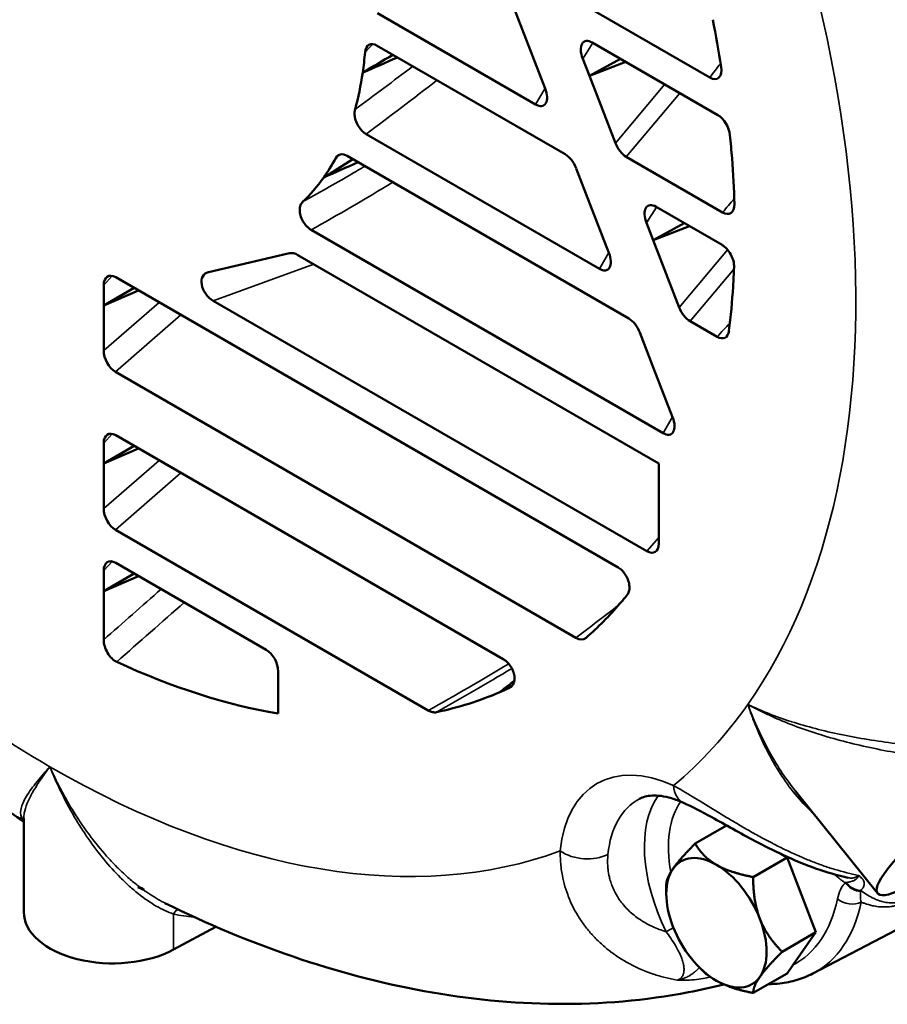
# Model space of a CAD drawing. Header units: inches. Extents: x 1 to 237, y 4 to 150.
# Tile 147 of 237: x 178.31 to 181.34, y 75.95 to 79.38. Entities that reach past the tile are written whole.
import ezdxf

# ---------------------------------------------------------------- set-up
doc = ezdxf.new("R2010")
doc.units = ezdxf.units.IN
doc.header["$LTSCALE"] = 7
doc.header["$MEASUREMENT"] = 0
doc.layers.add('Visible (ANSI)', color=7, linetype='Continuous', lineweight=50)
doc.layers.add('Visible Narrow (ANSI)', color=7, linetype='Continuous', lineweight=35)

msp = doc.modelspace()

# ---------------------------------------------------------------- linework, layer by layer
at = {"layer": 'Visible (ANSI)'}
for p, q in [((180.2048, 79.4787), (180.718, 79.1824)), ((180.078, 79.3151), (180.0301, 79.4385)), ((179.5604, 79.4066), (180.111, 79.0887)), ((180.1442, 79.1445), (180.078, 79.3151)), ((180.7462, 79.0518), (180.3084, 79.3045)), ((180.2137, 78.915), (179.5587, 79.2932)), ((180.2751, 79.2481), (180.2985, 79.1878)), ((180.407, 79.2476), (180.2985, 79.1878)), ((180.4251, 79.2372), (180.2985, 79.1878)), ((180.2985, 79.1878), (180.3891, 78.9543)), ((179.5205, 78.9854), (180.3331, 78.5163)), ((180.4358, 78.3427), (179.4543, 78.9093)), ((180.4268, 78.9063), (180.7624, 78.7126)), ((180.3001, 78.7427), (180.2522, 78.8661)), ((180.3663, 78.5721), (180.3001, 78.7427)), ((180.761, 78.5991), (180.5305, 78.7321)), ((179.3289, 78.6519), (180.5551, 77.9439)), ((180.4971, 78.6757), (180.5205, 78.6154)), ((180.6291, 78.6752), (180.5205, 78.6154)), ((180.6472, 78.6648), (180.5205, 78.6154)), ((180.5205, 78.6154), (180.6112, 78.3819)), ((179.2532, 78.5701), (179.1155, 78.5383)), ((180.5398, 77.8384), (179.2828, 78.5641)), ((179.1155, 78.5383), (178.971, 78.5048)), ((180.398, 77.4761), (178.6479, 78.4865)), ((178.6062, 78.4594), (178.6062, 78.3881)), ((178.7123, 78.4494), (178.6062, 78.3881)), ((178.7279, 78.4403), (178.6062, 78.3881)), ((178.988, 78.4045), (180.4985, 77.5324)), ((178.6062, 78.3881), (178.6062, 78.2313)), ((180.6489, 78.3339), (180.7432, 78.2795)), ((180.5222, 78.1703), (180.4743, 78.2937)), ((180.5884, 77.9997), (180.5222, 78.1703)), ((178.6475, 78.1569), (180.2516, 77.2308)), ((179.9975, 77.157), (178.6479, 77.9362)), ((178.6062, 77.9091), (178.6062, 77.8378)), ((178.7123, 77.8991), (178.6062, 77.8378)), ((178.7279, 77.89), (178.6062, 77.8378)), ((178.6062, 77.8378), (178.6062, 77.681)), ((180.5398, 77.5591), (180.5398, 77.8384)), ((178.6475, 77.6066), (179.7371, 76.9775)), ((179.1722, 77.1893), (178.6479, 77.492)), ((178.6062, 77.4649), (178.6062, 77.3936)), ((178.7123, 77.4549), (178.6062, 77.3936)), ((178.7279, 77.4458), (178.6062, 77.3936)), ((178.6062, 77.3936), (178.6062, 77.2238)), ((179.214, 77.0427), (179.214, 77.114)), ((179.214, 76.9668), (179.214, 77.0427)), ((181.0046, 76.9275), (181.0046, 76.9275)), ((181.015, 76.9347), (181.015, 76.9347)), ((181.0025, 76.7146), (181.0025, 76.7146)), ((181.0167, 76.6964), (181.3024, 76.341)), ((178.3277, 76.6025), (178.3277, 76.6025)), ((178.3277, 76.6025), (178.3277, 76.2757)), ((180.6671, 76.514), (180.7764, 76.5771)), ((178.586, 76.5061), (178.586, 76.5061)), ((181.0772, 76.0618), (181.9259, 76.5046)), ((180.869, 76.3974), (180.9869, 76.4655)), ((180.9653, 76.478), (180.9869, 76.4655)), ((180.9869, 76.4655), (181.0878, 76.2054)), ((178.7445, 76.3524), (178.7445, 76.3557)), ((178.7468, 76.3536), (178.7445, 76.3524)), ((180.5662, 76.3392), (180.5662, 76.3704)), ((178.8491, 76.1448), (178.9973, 76.2245)), ((180.9699, 76.1373), (181.0878, 76.2054)), ((181.0878, 76.2054), (181.0072, 76.0907)), ((181.0072, 76.0907), (180.9869, 76.0618)), ((180.869, 75.9937), (180.9869, 76.0618))]:
    msp.add_line(p, q, dxfattribs=at)
for centre, major_axis, ratio, start_param, end_param in [((178.4185, 80.0242), (-1.6875, 2.9228), 0.57735, 4.126472, 4.181278), ((179.559, 79.2409), (0.0282, -0.0555), 0.571232, 2.420837, 3.885073), ((180.3123, 79.2501), (-0.0318, 0.0576), 0.52755, 5.565202, 7.604223), ((178.4185, 80.0242), (0.78, -1.351), 0.57735, 0.631587, 0.691609), ((178.4185, 80.0242), (0.78, -1.351), 0.57735, 0.516033, 0.631587), ((180.7156, 79.2359), (-0.0299, 0.0566), 0.545471, 2.427598, 4.155132), ((180.1065, 79.1434), (-0.0326, 0.058), 0.521269, 2.420312, 4.444759), ((180.7461, 78.9997), (0.028, -0.0552), 0.576831, 0.975026, 2.416802), ((180.4253, 78.9593), (0.0291, -0.0562), 0.55468, 4.518875, 5.568533), ((178.4185, 80.0242), (-1.6875, 2.9228), 0.57735, 4.017485, 4.045604), ((179.4527, 78.8581), (0.0277, -0.0544), 0.598084, 2.397597, 3.533311), ((178.4185, 80.0242), (0.78, -1.351), 0.57735, 0.259577, 0.341491), ((180.2159, 78.8617), (-0.0297, 0.0565), 0.547535, 4.507331, 5.569358), ((178.4185, 80.0242), (-1.6875, 2.9228), 0.57735, 3.961067, 4.017485), ((178.4185, 80.0242), (0.78, -1.351), 0.57735, 0.139433, 0.259577), ((180.5344, 78.6777), (-0.0318, 0.0576), 0.52755, 5.565202, 7.604223), ((180.761, 78.7655), (0.029, -0.0561), 0.556509, 5.567975, 7.14118), ((180.76, 78.5475), (0.0278, -0.0547), 0.588756, 0.81073, 2.406885), ((179.2766, 78.5156), (0.0314, -0.0512), 0.660699, 2.258757, 2.924276), ((180.3285, 78.571), (-0.0326, 0.058), 0.521269, 2.420312, 4.444759), ((178.9978, 78.451), (0.0394, -0.0477), 0.683682, 2.813168, 5.212604), ((178.4185, 80.0242), (-1.6875, 2.9228), 0.57735, 3.856117, 3.881212), ((178.6487, 78.4339), (0.0285, -0.0557), 0.565091, 2.423628, 3.976524), ((178.4185, 80.0242), (-1.6875, 2.9228), 0.57735, 3.7966, 3.856117), ((180.6474, 78.3869), (0.0291, -0.0562), 0.55468, 4.518875, 5.568533), ((180.438, 78.2893), (-0.0297, 0.0565), 0.547535, 4.507331, 5.569358), ((180.7427, 78.3319), (0.0284, -0.0556), 0.567495, 5.563952, 6.982926), ((178.6488, 78.2083), (0.0277, -0.0546), 0.59268, 4.003687, 5.54467), ((180.5506, 77.9986), (-0.0326, 0.058), 0.521269, 2.420312, 4.444759), ((178.6487, 77.8836), (0.0285, -0.0557), 0.565091, 2.423628, 3.976524), ((178.6488, 77.658), (0.0277, -0.0546), 0.59268, 4.003687, 5.54467), ((180.4972, 77.5853), (0.0289, -0.056), 0.558594, 5.567579, 7.108561), ((178.6487, 77.4395), (0.0285, -0.0557), 0.565091, 2.423628, 3.976524), ((178.4185, 80.0242), (1.6875, -2.9228), 0.57735, 0.197792, 0.217266), ((178.4185, 80.0242), (1.6875, -2.9228), 0.57735, 0.113726, 0.197792), ((178.6488, 77.2008), (0.0276, -0.0547), 0.592874, 4.00769, 5.640075), ((180.2541, 77.2814), (0.0279, -0.0537), 0.611581, 5.519972, 6.432101), ((179.1715, 77.1376), (0.0278, -0.0549), 0.585536, 0.857139, 2.410035), ((178.4185, 80.0242), (1.6875, -2.9228), 0.57735, 5.595554, 5.837624), ((178.4185, 80.0242), (1.6875, -2.9228), 0.57735, 6.097319, 6.21434), ((178.4185, 80.0242), (1.6875, -2.9228), 0.57735, 6.21434, 6.233472), ((183.2354, 82.1686), (6.2867, 5.5145), 0.285437, 3.947919, 3.948051), ((181.544, 76.5352), (-0.2416, -0.1942), 0.211325, 4.115381, 7.187161), ((178.529, 80.088), (2.2146, -3.8358), 0.57735, 5.428912, 5.432538), ((178.529, 80.088), (-2.2166, 3.8392), 0.57735, 2.287381, 2.29194), ((178.3124, 76.5621), (0.0041, 0.038), 0.679731, 5.818384, 5.950172), ((180.741, 76.2382), (-0.1236, 0.2141), 0.57735, 5.497787, 6.544985), ((180.741, 76.2382), (-0.1236, 0.2141), 0.57735, 0.261799, 1.308997), ((180.741, 76.2382), (0.1236, -0.2141), 0.57735, 1.308997, 2.356194), ((178.7456, 76.3118), (-0.0198, 0.0504), 0.341272, 5.91966, 6.307382), ((178.529, 80.088), (-2.2166, 3.8392), 0.57735, 2.41888, 2.425008), ((178.529, 80.088), (2.2146, -3.8358), 0.57735, 5.563035, 5.566662), ((179.1775, 76.9635), (0.3932, 0.6378), 0.596786, 3.030449, 3.037411), ((178.6377, 76.2757), (-0.31, 0), 0.57735, 0, 2.321288), ((180.741, 76.2382), (0.1236, -0.2141), 0.57735, 0.261799, 1.308997), ((180.741, 76.2382), (0.1236, -0.2141), 0.57735, 4.45059, 5.497787), ((180.741, 76.2382), (0.1236, -0.2141), 0.57735, 5.497787, 6.544985)]:
    msp.add_ellipse(centre, major_axis=major_axis, ratio=ratio, start_param=start_param, end_param=end_param, dxfattribs=at)
for points in [[(179.6136, 79.2615), (179.5786, 79.2409), (179.5436, 79.2203), (179.5085, 79.1997)], [(179.6295, 79.2524), (179.5892, 79.2348), (179.5489, 79.2172), (179.5085, 79.1997)], [(179.4742, 78.8978), (179.4404, 78.8765), (179.4065, 78.8553), (179.3726, 78.834)], [(179.4924, 78.8873), (179.4525, 78.8696), (179.4125, 78.8518), (179.3726, 78.834)], [(180.0278, 77.062), (180.0138, 77.0551), (179.9999, 77.0482), (179.9859, 77.0413)], [(181.0164, 76.6968), (181.0165, 76.6966), (181.0166, 76.6965), (181.0167, 76.6964)], [(181.0164, 76.6968), (181.0172, 76.6958), (181.018, 76.6948), (181.0188, 76.6938)], [(181.1525, 76.4243), (181.1525, 76.4243), (181.1525, 76.4243), (181.1525, 76.4243)]]:
    msp.add_open_spline(points, degree=3, dxfattribs=at)
for points, knots in [([(179.5205, 78.9854), (179.5168, 78.9875), (179.5132, 78.9901), (179.506, 78.9966), (179.5024, 79.0005), (179.4947, 79.0107), (179.4909, 79.0171), (179.4848, 79.0306), (179.4826, 79.0376), (179.4803, 79.0495), (179.4799, 79.0545), (179.4802, 79.0636), (179.4808, 79.0676), (179.4818, 79.0713)], [-0.2815366, -0.2815366, -0.2815366, -0.2815366, -0.2425343, -0.2425343, -0.2002584, -0.2002584, -0.1435514, -0.1435514, -0.0858472, -0.0858472, -0.041324, -0.041324, 0, 0, 0, 0]), ([(179.3289, 78.6519), (179.326, 78.6535), (179.3231, 78.6555), (179.3172, 78.6603), (179.3142, 78.6632), (179.307, 78.6711), (179.3031, 78.6765), (179.2964, 78.6885), (179.2936, 78.695), (179.2899, 78.7081), (179.289, 78.7145), (179.289, 78.7268), (179.29, 78.7326), (179.2937, 78.7421), (179.2962, 78.7459), (179.2993, 78.7489)], [-0.3419416, -0.3419416, -0.3419416, -0.3419416, -0.3104906, -0.3104906, -0.2766137, -0.2766137, -0.2254351, -0.2254351, -0.1709708, -0.1709708, -0.1155747, -0.1155747, -0.0553816, -0.0553816, 0, 0, 0, 0]), ([(178.3277, 76.5911), (178.2052, 76.6723), (178.0847, 76.76), (177.8441, 76.9509), (177.7242, 77.0544), (177.4901, 77.2732), (177.3759, 77.3884), (177.1542, 77.6292), (177.0467, 77.7548), (176.8392, 78.0148), (176.7393, 78.1494), (176.6437, 78.2876)], [3.2153243, 3.2153243, 3.2153243, 3.2153243, 3.3264997, 3.3264997, 3.4415301, 3.4415301, 3.5565606, 3.5565606, 3.671591, 3.671591, 3.7866214, 3.7866214, 3.7866214, 3.7866214]), ([(180.398, 77.4761), (180.4029, 77.4733), (180.4078, 77.4695), (180.4169, 77.4603), (180.4211, 77.455), (180.4285, 77.443), (180.4316, 77.4364), (180.4361, 77.4229), (180.4374, 77.4162), (180.4382, 77.4031), (180.4376, 77.3969), (180.4346, 77.3871), (180.4326, 77.3832), (180.4301, 77.3801)], [-0.3305522, -0.3305522, -0.3305522, -0.3305522, -0.2772869, -0.2772869, -0.2251384, -0.2251384, -0.1692855, -0.1692855, -0.1121338, -0.1121338, -0.0512589, -0.0512589, 0, 0, 0, 0]), ([(179.9975, 77.157), (180.0012, 77.1549), (180.005, 77.1522), (180.0126, 77.1456), (180.0164, 77.1415), (180.0238, 77.132), (180.0273, 77.1264), (180.033, 77.1142), (180.0351, 77.1078), (180.0376, 77.0951), (180.0379, 77.0891), (180.0366, 77.0775), (180.0348, 77.0722), (180.0292, 77.0627), (180.025, 77.0589), (180.02, 77.0565)], [-0.3776757, -0.3776757, -0.3776757, -0.3776757, -0.3370873, -0.3370873, -0.2925537, -0.2925537, -0.242578, -0.242578, -0.1888379, -0.1888379, -0.1337603, -0.1337603, -0.0722889, -0.0722889, 0, 0, 0, 0]), ([(179.7651, 76.9716), (179.7609, 76.9708), (179.7563, 76.9708), (179.7469, 76.9728), (179.742, 76.9747), (179.7371, 76.9775)], [-0.1069375, -0.1069375, -0.1069375, -0.1069375, -0.0527178, -0.0527178, 0, 0, 0, 0]), ([(180.4726, 76.6699), (180.4786, 76.673), (180.4851, 76.6756), (180.4997, 76.6794), (180.5078, 76.6807), (180.5263, 76.6817), (180.5365, 76.6813), (180.5592, 76.6783), (180.5715, 76.6757), (180.5979, 76.6678), (180.612, 76.6625), (180.6267, 76.6559)], [5.5224824, 5.5224824, 5.5224824, 5.5224824, 5.6534117, 5.6534117, 5.784341, 5.784341, 5.9152703, 5.9152703, 6.0461996, 6.0461996, 6.1771289, 6.1771289, 6.1771289, 6.1771289]), ([(181.1995, 76.3953), (181.1251, 76.4111), (181.0484, 76.4394), (180.9402, 76.4896), (180.9075, 76.5061), (180.8233, 76.5505), (180.7714, 76.5801), (180.6892, 76.6251), (180.6558, 76.6426), (180.6267, 76.6559)], [0, 0, 0, 0, 0.643098, 0.643098, 0.919859, 0.919859, 1.36901, 1.36901, 1.706321, 1.706321, 1.706321, 1.706321]), ([(180.7672, 76.0232), (180.7263, 76.013), (180.6851, 76.0039), (180.4926, 75.9673), (180.3388, 75.9542), (180.0305, 75.9567), (179.8761, 75.9721), (179.5693, 76.0281), (179.4169, 76.0686), (179.1155, 76.1718), (178.9664, 76.2344), (178.8194, 76.307)], [2.519575, 2.519575, 2.519575, 2.519575, 2.5548495, 2.5548495, 2.6834748, 2.6834748, 2.8121001, 2.8121001, 2.9407254, 2.9407254, 3.0693507, 3.0693507, 3.0693507, 3.0693507]), ([(181.0772, 76.0618), (181.0595, 76.0526), (181.0409, 76.0451), (181.0025, 76.0334), (180.9826, 76.0294), (180.9492, 76.0255), (180.9358, 76.0246), (180.9224, 76.0245)], [2.3808897, 2.3808897, 2.3808897, 2.3808897, 2.4906254, 2.4906254, 2.6003611, 2.6003611, 2.671328, 2.671328, 2.671328, 2.671328])]:
    msp.add_open_spline(points, degree=3, knots=knots, dxfattribs=at)
for points, weights in [([(179.9859, 77.0413), (180.0115, 77.0612), (180.0369, 77.0811)], [1.00000480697, 1.00000986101, 1.000012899]), ([(180.5896, 76.4266), (180.613, 76.4599), (180.6671, 76.514)], [1.49417609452, 1.49417609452, 1.38689907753]), ([(180.6671, 76.514), (180.6942, 76.4672), (180.741, 76.4401)], [1.38689907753, 1.49417609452, 1.49417609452]), ([(180.5662, 76.3704), (180.5662, 76.3933), (180.5896, 76.4266)], [1.38689907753, 1.49417609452, 1.49417609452]), ([(180.741, 76.4401), (180.7879, 76.4131), (180.869, 76.3974)], [1.49417609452, 1.49417609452, 1.38689907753]), ([(180.869, 76.3974), (180.869, 76.3121), (180.8924, 76.2518)], [1.38689907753, 1.49417609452, 1.49417609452]), ([(180.8924, 76.2518), (180.9158, 76.1914), (180.9699, 76.1373)], [1.49417609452, 1.49417609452, 1.38689907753]), ([(180.9699, 76.1373), (180.9158, 76.0832), (180.8924, 76.0499)], [1.38689907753, 1.49417609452, 1.49417609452]), ([(180.869, 75.9937), (180.7879, 76.0093), (180.741, 76.0364)], [1.38689907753, 1.49417609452, 1.49417609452]), ([(180.8924, 76.0499), (180.869, 76.0166), (180.869, 75.9937)], [1.49417609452, 1.49417609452, 1.38689907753])]:
    msp.add_rational_spline(points, weights, degree=2, dxfattribs=at)
at = {"layer": 'Visible Narrow (ANSI)'}
for p, q in [((180.3101, 79.3036), (180.2751, 79.2481)), ((180.3891, 78.9543), (180.5608, 79.1588)), ((180.111, 79.0887), (180.144, 79.1451)), ((180.6134, 79.1284), (180.4268, 78.9063)), ((180.5322, 78.7312), (180.4971, 78.6757)), ((180.6112, 78.3819), (180.7798, 78.5827)), ((180.3331, 78.5163), (180.3661, 78.5727)), ((179.3383, 78.5321), (178.988, 78.4045)), ((180.8022, 78.5164), (180.6489, 78.3339)), ((178.6357, 78.4914), (178.6062, 78.4594)), ((178.6062, 78.2313), (178.7991, 78.3993)), ((178.8753, 78.3553), (178.6475, 78.1569)), ((180.5551, 77.9439), (180.5881, 78.0003)), ((178.6357, 77.941), (178.6062, 77.9091)), ((178.6062, 77.681), (178.7991, 77.849)), ((178.8753, 77.8049), (178.6475, 77.6066)), ((180.4985, 77.5324), (180.5398, 77.5799)), ((178.6357, 77.4969), (178.6062, 77.4649)), ((180.9917, 76.7291), (180.9916, 76.7292)), ((181.236, 76.4033), (181.236, 76.4033)), ((178.8491, 76.2687), (178.8491, 76.1448))]:
    msp.add_line(p, q, dxfattribs=at)
for centre, major_axis, ratio, start_param, end_param in [((178.4185, 80.0242), (1.9855, -3.439), 0.57735, 0.261799, 1.471255), ((178.6251, 79.67), (2.7574, 2.6718), 0.237307, 4.806954, 4.817108), ((175.4316, 77.5302), (7.3429, 7.0023), 0.277186, 5.223817, 5.230763), ((179.9763, 80.7897), (3.1638, 2.81), 0.24197, 4.347275, 4.40982), ((180.0176, 80.7725), (3.1812, 2.8816), 0.24795, 4.338374, 4.414564), ((179.4038, 80.0506), (2.6969, 2.4805), 0.238015, 4.500796, 4.506056), ((180.8173, 81.192), (3.3454, 2.9397), 0.266961, 4.033968, 4.123983), ((176.5533, 78.2051), (7.0664, 6.7386), 0.277186, 5.067643, 5.074446), ((178.4185, 80.0242), (-1.9855, 3.439), 0.57735, 1.670338, 2.356194), ((177.675, 78.8799), (6.7899, 6.475), 0.277186, 4.906097, 4.913175), ((181.04, 80.9044), (5.9606, 5.6841), 0.277186, 4.32574, 4.349962), ((182.4297, 81.7405), (5.618, 5.3575), 0.277186, 3.97219, 4.025871), ((181.8239, 80.6103), (4.813, 4.2404), 0.270925, 4.048963, 4.106713), ((178.4185, 80.0242), (1.9855, -3.439), 0.57735, 0.099541, 0.261799), ((180.6385, 76.179), (-0.3141, 0.544), 0.57735, 5.603844, 6.962527), ((178.4185, 80.0242), (1.9855, -3.439), 0.57735, 5.497787, 6.183644), ((180.6763, 76.7651), (-0.0496, -0.1092), 0.635223, 5.438827, 6.283184), ((180.7204, 76.2263), (-0.2541, 0.4401), 0.57735, 6.25849, 6.962527), ((180.845, 76.2983), (-0.251, 0.4348), 0.57735, 0.261159, 1.449329), ((180.886, 76.3219), (-0.221, 0.3828), 0.57735, 0.254271, 1.017142), ((180.2817, 76.5373), (0.1194, -0.0116), 0.635223, 3.985951, 5.52184), ((181.1414, 76.2418), (0.0815, 0.1317), 0.473029, 0.385465, 0.424641), ((181.2358, 76.4056), (0.042, -0.0428), 0.834137, 4.541552, 5.561646), ((181.2324, 76.4022), (0.0426, -0.0422), 0.80655, 4.495775, 5.588655), ((181.1152, 76.2215), (0.1251, 0.1448), 0.215472, 5.926323, 5.960969), ((180.6347, 76.7571), (0.3818, -0.6613), 0.57735, 6.259061, 6.856559), ((180.6757, 76.7807), (0.4118, -0.7133), 0.57735, 6.25849, 6.856559), ((181.205, 76.3456), (0.0587, -0.0123), 0.685919, 4.057991, 5.593881), ((178.8696, 76.256), (-0.0074, -0.0291), 0.788252, 3.61469, 4.468538), ((180.5974, 76.2171), (0.0539, 0.0263), 0.09894, 1.637419, 2.154924), ((180.7231, 76.1096), (0.0178, -0.0573), 0.781613, 5.043064, 5.745267)]:
    msp.add_ellipse(centre, major_axis=major_axis, ratio=ratio, start_param=start_param, end_param=end_param, dxfattribs=at)
for points, knots in [([(179.2993, 78.7489), (179.3545, 78.7797), (179.4094, 78.811), (179.4813, 78.8531), (179.4987, 78.8633), (179.5161, 78.8736)], [0, 0, 0, 0, 0.004868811, 0.004868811, 0.006431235, 0.006431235, 0.006431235, 0.006431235]), ([(180.8502, 76.9991), (180.8735, 76.9877), (180.898, 76.977), (180.9233, 76.9669), (180.9235, 76.9669), (180.9236, 76.9668), (180.9237, 76.9668), (180.949, 76.9568), (180.975, 76.9475), (181.0019, 76.9388), (181.0022, 76.9387), (181.0024, 76.9387), (181.0027, 76.9386), (181.0565, 76.9213), (181.1135, 76.9065), (181.1746, 76.8938), (181.1751, 76.8937), (181.1755, 76.8936), (181.1759, 76.8936), (181.2063, 76.8873), (181.2371, 76.8817), (181.2684, 76.8766), (181.2688, 76.8765), (181.2692, 76.8764), (181.2696, 76.8764), (181.3009, 76.8713), (181.3327, 76.8667), (181.365, 76.8626), (181.3653, 76.8626), (181.3657, 76.8625), (181.3661, 76.8625), (181.3821, 76.8604), (181.3983, 76.8585), (181.4144, 76.8567), (181.4147, 76.8566), (181.415, 76.8566), (181.4153, 76.8566), (181.4314, 76.8547), (181.4475, 76.853), (181.4635, 76.8513), (181.4637, 76.8513), (181.4639, 76.8513), (181.4641, 76.8512), (181.4964, 76.8479), (181.5283, 76.8448), (181.5595, 76.8417)], [-0.00002761, -0.00002761, -0.00002761, -0.00002761, 0.00249546, 0.00249546, 0.00249546, 0.00250898, 0.00250898, 0.00250898, 0.00501853, 0.00501853, 0.00501853, 0.005043, 0.005043, 0.005043, 0.01006466, 0.01006466, 0.01006466, 0.01010011, 0.01010011, 0.01010011, 0.01258773, 0.01258773, 0.01258773, 0.01262199, 0.01262199, 0.01262199, 0.0151108, 0.0151108, 0.0151108, 0.01513852, 0.01513852, 0.01513852, 0.01637233, 0.01637233, 0.01637233, 0.01639448, 0.01639448, 0.01639448, 0.01763387, 0.01763387, 0.01763387, 0.01764949, 0.01764949, 0.01764949, 0.02015693, 0.02015693, 0.02015693, 0.02015693]), ([(181.0787, 76.6193), (181.0592, 76.6369), (181.0408, 76.6561), (181.0234, 76.6765), (181.0231, 76.6768), (181.0228, 76.6772), (181.0226, 76.6775), (180.9842, 76.7226), (180.9518, 76.7724), (180.9235, 76.8259), (180.9233, 76.8262), (180.9232, 76.8264), (180.9231, 76.8267), (180.9089, 76.8535), (180.8959, 76.8812), (180.8838, 76.9099), (180.8837, 76.91), (180.8836, 76.9102), (180.8836, 76.9104), (180.8775, 76.9248), (180.8717, 76.9394), (180.8661, 76.9542), (180.8633, 76.9616), (180.8606, 76.969), (180.858, 76.9765), (180.8553, 76.984), (180.8527, 76.9916), (180.8502, 76.9991)], [0.00772554, 0.00772554, 0.00772554, 0.00772554, 0.00998834, 0.00998834, 0.00998834, 0.01002364, 0.01002364, 0.01002364, 0.01501101, 0.01501101, 0.01501101, 0.01503546, 0.01503546, 0.01503546, 0.01752778, 0.01752778, 0.01752778, 0.01754137, 0.01754137, 0.01754137, 0.01879433, 0.01879433, 0.01879433, 0.01942081, 0.01942081, 0.01942081, 0.02004728, 0.02004728, 0.02004728, 0.02004728]), ([(181.5529, 76.8023), (181.5215, 76.8067), (181.4896, 76.8111), (181.4412, 76.8184), (181.425, 76.821), (181.3924, 76.8263), (181.376, 76.8291), (181.3275, 76.8379), (181.2957, 76.8442), (181.2331, 76.8579), (181.2023, 76.8654), (181.1114, 76.8897), (181.0547, 76.908), (180.9743, 76.9393), (180.9483, 76.9503), (180.9105, 76.9679), (180.8981, 76.9739), (180.8798, 76.9832), (180.8738, 76.9863), (180.8619, 76.9926), (180.856, 76.9959), (180.8502, 76.9991)], [0, 0, 0, 0, 0.00249764, 0.00249764, 0.00374645, 0.00374645, 0.00499527, 0.00499527, 0.00749291, 0.00749291, 0.00999054, 0.00999054, 0.01498581, 0.01498581, 0.01748345, 0.01748345, 0.01873227, 0.01873227, 0.01935667, 0.01935667, 0.01998108, 0.01998108, 0.01998108, 0.01998108]), ([(180.8502, 76.9991), (180.8615, 76.969), (180.8737, 76.9394), (180.9002, 76.8819), (180.9143, 76.8539), (180.9553, 76.7808), (180.9839, 76.7372), (181.0164, 76.6968)], [-0.000028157, -0.000028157, -0.000028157, -0.000028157, 0.002484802, 0.002484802, 0.004997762, 0.004997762, 0.009290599, 0.009290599, 0.009290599, 0.009290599]), ([(178.3248, 76.5971), (178.3176, 76.607), (178.3155, 76.6183), (178.3183, 76.6374), (178.3202, 76.6441), (178.3257, 76.6582), (178.3294, 76.6656), (178.3426, 76.6888), (178.3544, 76.7055), (178.3757, 76.7326), (178.3835, 76.7419), (178.4001, 76.7614), (178.409, 76.7715), (178.4185, 76.7819)], [0, 0, 0, 0, 0.00359594, 0.00359594, 0.00539392, 0.00539392, 0.00719189, 0.00719189, 0.01078783, 0.01078783, 0.0125858, 0.0125858, 0.01438378, 0.01438378, 0.01438378, 0.01438378]), ([(178.4185, 76.7819), (178.4125, 76.7739), (178.4067, 76.7659), (178.3957, 76.7505), (178.3905, 76.743), (178.3756, 76.7209), (178.3667, 76.7068), (178.3514, 76.6798), (178.345, 76.6669), (178.3349, 76.6423), (178.3312, 76.6307), (178.3282, 76.6138), (178.3277, 76.608), (178.3277, 76.6025)], [-0.00563595, -0.00563595, -0.00563595, -0.00563595, -0.00438664, -0.00438664, -0.00313733, -0.00313733, -0.0006387, -0.0006387, 0.00185992, 0.00185992, 0.00435855, 0.00435855, 0.00571094, 0.00571094, 0.00571094, 0.00571094]), ([(178.4185, 76.7819), (178.4232, 76.7713), (178.4281, 76.7605), (178.4331, 76.75), (178.4381, 76.7395), (178.4432, 76.7291), (178.4485, 76.7188), (178.459, 76.6981), (178.47, 76.6779), (178.4815, 76.6581), (178.4908, 76.642), (178.5004, 76.6263), (178.5104, 76.6108), (178.519, 76.5974), (178.5278, 76.5842), (178.5369, 76.5711), (178.5433, 76.5621), (178.5498, 76.5531), (178.5564, 76.5442), (178.5592, 76.5404), (178.5621, 76.5366), (178.5649, 76.5329), (178.584, 76.5079), (178.6037, 76.4843), (178.624, 76.4621), (178.6296, 76.456), (178.6353, 76.4499), (178.6411, 76.4439), (178.6559, 76.4285), (178.6711, 76.4138), (178.6866, 76.3999), (178.6973, 76.3903), (178.7081, 76.3811), (178.7191, 76.3723), (178.7238, 76.3686), (178.7285, 76.3649), (178.7332, 76.3613)], [-0.00002761, -0.00002761, -0.00002761, -0.00002761, 0.00086817, 0.00086817, 0.00086817, 0.00176394, 0.00176394, 0.00176394, 0.00355548, 0.00355548, 0.00355548, 0.00500492, 0.00500492, 0.00500492, 0.00626138, 0.00626138, 0.00626138, 0.00713856, 0.00713856, 0.00713856, 0.00751642, 0.00751642, 0.00751642, 0.01002412, 0.01002412, 0.01002412, 0.01072165, 0.01072165, 0.01072165, 0.01252731, 0.01252731, 0.01252731, 0.01377626, 0.01377626, 0.01377626, 0.0143047, 0.0143047, 0.0143047, 0.0143047]), ([(178.8491, 76.2687), (178.8299, 76.275), (178.8094, 76.2846), (178.7682, 76.3086), (178.7473, 76.3231), (178.7159, 76.3481), (178.7055, 76.3569), (178.6849, 76.3755), (178.6747, 76.3851), (178.6447, 76.4152), (178.6253, 76.4367), (178.5877, 76.4823), (178.5695, 76.5064), (178.5432, 76.5444), (178.5346, 76.5574), (178.5179, 76.5836), (178.5098, 76.597), (178.4862, 76.6376), (178.4714, 76.6654), (178.4505, 76.7083), (178.4437, 76.7227), (178.434, 76.7447), (178.4308, 76.7521), (178.4246, 76.7669), (178.4215, 76.7743), (178.4185, 76.7819)], [0, 0, 0, 0, 0.00253147, 0.00253147, 0.00506293, 0.00506293, 0.00632866, 0.00632866, 0.0075944, 0.0075944, 0.01012586, 0.01012586, 0.01265733, 0.01265733, 0.01392306, 0.01392306, 0.01518879, 0.01518879, 0.01772026, 0.01772026, 0.01898599, 0.01898599, 0.01961886, 0.01961886, 0.02025172, 0.02025172, 0.02025172, 0.02025172]), ([(180.5915, 76.7161), (180.6134, 76.7039), (180.6358, 76.6907), (180.6591, 76.6767), (180.6709, 76.6695), (180.6831, 76.6621), (180.6955, 76.6546), (180.7079, 76.647), (180.7204, 76.6393), (180.7333, 76.6314), (180.7344, 76.6307), (180.7356, 76.63), (180.7368, 76.6293), (180.7491, 76.6217), (180.7616, 76.6141), (180.7741, 76.6066), (180.7749, 76.6061), (180.7756, 76.6057), (180.7763, 76.6052), (180.7884, 76.598), (180.8005, 76.5907), (180.8128, 76.5835), (180.814, 76.5828), (180.8153, 76.582), (180.8165, 76.5813), (180.8291, 76.5739), (180.8419, 76.5665), (180.8547, 76.5592), (180.8688, 76.5512), (180.8829, 76.5433), (180.8973, 76.5355), (180.8979, 76.5352), (180.8985, 76.5348), (180.8992, 76.5345), (180.9113, 76.5279), (180.9236, 76.5214), (180.9359, 76.5151), (180.9378, 76.5141), (180.9397, 76.5131), (180.9416, 76.5121), (180.9557, 76.5049), (180.9698, 76.498), (180.9838, 76.4912), (180.9984, 76.4843), (181.0131, 76.4775), (181.0278, 76.4711), (181.0415, 76.4651), (181.0551, 76.4593), (181.0689, 76.4538), (181.0697, 76.4535), (181.0705, 76.4532), (181.0713, 76.4529), (181.0847, 76.4476), (181.0981, 76.4425), (181.1114, 76.4378), (181.1255, 76.4329), (181.1395, 76.4282), (181.1534, 76.424), (181.1812, 76.4155), (181.2087, 76.4086), (181.236, 76.4033)], [0, 0, 0, 0, 0.00233681, 0.00233681, 0.00233681, 0.00352771, 0.00352771, 0.00352771, 0.00472083, 0.00472083, 0.00472083, 0.0048295, 0.0048295, 0.0048295, 0.00597045, 0.00597045, 0.00597045, 0.00603688, 0.00603688, 0.00603688, 0.00713353, 0.00713353, 0.00713353, 0.00724425, 0.00724425, 0.00724425, 0.0083709, 0.0083709, 0.0083709, 0.00960567, 0.00960567, 0.00960567, 0.009659, 0.009659, 0.009659, 0.01070326, 0.01070326, 0.01070326, 0.01086638, 0.01086638, 0.01086638, 0.01206785, 0.01206785, 0.01206785, 0.01331708, 0.01331708, 0.01331708, 0.0144885, 0.0144885, 0.0144885, 0.01455554, 0.01455554, 0.01455554, 0.01569588, 0.01569588, 0.01569588, 0.01690325, 0.01690325, 0.01690325, 0.019318, 0.019318, 0.019318, 0.019318]), ([(180.6038, 76.0383), (180.5899, 76.0408), (180.5761, 76.0438), (180.5486, 76.0508), (180.5349, 76.0548), (180.495, 76.0683), (180.4697, 76.079), (180.4447, 76.0919), (180.444, 76.0923), (180.4312, 76.099), (180.4193, 76.1058), (180.3956, 76.1207), (180.3838, 76.1289), (180.3722, 76.1376), (180.372, 76.1378), (180.3609, 76.1463), (180.3502, 76.1551), (180.3295, 76.1739), (180.3195, 76.1838), (180.3096, 76.1946), (180.3091, 76.1951), (180.2991, 76.2062), (180.2901, 76.2171), (180.2741, 76.2385), (180.2669, 76.2489), (180.2595, 76.2608), (180.2588, 76.262), (180.2517, 76.2737), (180.2458, 76.2844), (180.235, 76.3061), (180.2301, 76.3172), (180.2251, 76.3299), (180.2246, 76.3314), (180.2236, 76.3341), (180.2231, 76.3353), (180.218, 76.3492), (180.214, 76.3618), (180.2072, 76.3874), (180.2045, 76.4002), (180.1997, 76.4295), (180.1979, 76.446), (180.1968, 76.4711), (180.1967, 76.4797), (180.1968, 76.4883)], [0.01051096, 0.01051096, 0.01051096, 0.01051096, 0.01171769, 0.01171769, 0.01292442, 0.01292442, 0.01527128, 0.01527128, 0.01533788, 0.01533788, 0.01652015, 0.01652015, 0.01775134, 0.01775134, 0.01777184, 0.01777184, 0.01895808, 0.01895808, 0.02016481, 0.02016481, 0.0202278, 0.0202278, 0.02146559, 0.02146559, 0.02257827, 0.02257827, 0.02270351, 0.02270351, 0.023785, 0.023785, 0.02485355, 0.02485355, 0.02499173, 0.02499173, 0.02511067, 0.02511067, 0.02630088, 0.02630088, 0.02748866, 0.02748866, 0.02902069, 0.02902069, 0.02981866, 0.02981866, 0.02981866, 0.02981866]), ([(180.3631, 76.4765), (180.3617, 76.4631), (180.3615, 76.4497), (180.3626, 76.4322), (180.363, 76.4282), (180.3644, 76.4155), (180.3659, 76.4067), (180.3685, 76.3953), (180.3692, 76.3927), (180.3715, 76.3841), (180.3734, 76.378), (180.3759, 76.371), (180.3763, 76.3699), (180.3794, 76.3618), (180.3824, 76.355), (180.3899, 76.3396), (180.3948, 76.3312), (180.4031, 76.3186), (180.4062, 76.3141), (180.412, 76.3066), (180.4146, 76.3033), (180.4235, 76.2928), (180.4302, 76.2857), (180.4385, 76.2779), (180.4397, 76.2768), (180.4525, 76.2651), (180.465, 76.2556), (180.4805, 76.2456), (180.4827, 76.2442), (180.4939, 76.2374), (180.5031, 76.2324), (180.5151, 76.2266), (180.5177, 76.2253), (180.5274, 76.2209), (180.5345, 76.218), (180.5495, 76.2123), (180.5574, 76.2096), (180.5654, 76.2071)], [0, 0, 0, 0, 0.00131366, 0.00131366, 0.00170018, 0.00170018, 0.00255154, 0.00255154, 0.0028051, 0.0028051, 0.00339705, 0.00339705, 0.00350637, 0.00350637, 0.00420765, 0.00420765, 0.00511229, 0.00511229, 0.0056102, 0.0056102, 0.00598661, 0.00598661, 0.0068612, 0.0068612, 0.00701274, 0.00701274, 0.00841529, 0.00841529, 0.00865021, 0.00865021, 0.00956559, 0.00956559, 0.00981784, 0.00981784, 0.01049068, 0.01049068, 0.01122039, 0.01122039, 0.01122039, 0.01122039]), ([(181.19, 76.3777), (181.1873, 76.3793), (181.1846, 76.3811), (181.1818, 76.3829), (181.1794, 76.3845), (181.177, 76.3862), (181.1747, 76.388), (181.1696, 76.3917), (181.1646, 76.3957), (181.1596, 76.4), (181.1576, 76.4017), (181.1556, 76.4034), (181.1537, 76.4052), (181.153, 76.4058), (181.1523, 76.4064), (181.1517, 76.407)], [0.001213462, 0.001213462, 0.001213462, 0.001213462, 0.001503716, 0.001503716, 0.001503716, 0.001760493, 0.001760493, 0.001760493, 0.00230754, 0.00230754, 0.00230754, 0.002527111, 0.002527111, 0.002527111, 0.002599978, 0.002599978, 0.002599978, 0.002599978]), ([(181.1935, 76.3784), (181.197, 76.3789), (181.2001, 76.3795), (181.2031, 76.3801), (181.2045, 76.3804), (181.2058, 76.3807), (181.2071, 76.381), (181.2079, 76.3812), (181.2086, 76.3813), (181.2093, 76.3815), (181.2121, 76.3823), (181.2146, 76.383), (181.217, 76.3839), (181.2185, 76.3845), (181.2199, 76.3851), (181.2212, 76.3858), (181.2214, 76.3859), (181.2217, 76.386), (181.2219, 76.3861), (181.2239, 76.3872), (181.2258, 76.3884), (181.2275, 76.3898), (181.2284, 76.3906), (181.2293, 76.3915), (181.2301, 76.3924), (181.2304, 76.3927), (181.2306, 76.393), (181.2309, 76.3933), (181.2318, 76.3945), (181.2327, 76.3958), (181.2335, 76.3972), (181.2344, 76.3988), (181.2352, 76.4007), (181.2358, 76.4026), (181.2359, 76.4028), (181.2359, 76.4031), (181.236, 76.4033)], [0, 0, 0, 0, 0.000456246, 0.000456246, 0.000456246, 0.000672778, 0.000672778, 0.000672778, 0.000797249, 0.000797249, 0.000797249, 0.001285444, 0.001285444, 0.001285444, 0.001594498, 0.001594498, 0.001594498, 0.001649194, 0.001649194, 0.001649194, 0.002125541, 0.002125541, 0.002125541, 0.002391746, 0.002391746, 0.002391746, 0.002476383, 0.002476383, 0.002476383, 0.002790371, 0.002790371, 0.002790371, 0.003149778, 0.003149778, 0.003149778, 0.003188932, 0.003188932, 0.003188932, 0.003188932]), ([(181.1995, 76.3953), (181.1998, 76.3953), (181.2002, 76.3952), (181.2053, 76.3942), (181.2098, 76.3938), (181.2164, 76.3941), (181.2187, 76.3944), (181.2247, 76.3958), (181.2281, 76.3972), (181.2329, 76.4003), (181.2345, 76.4017), (181.236, 76.4033)], [0.004546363, 0.004546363, 0.004546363, 0.004546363, 0.004580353, 0.004580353, 0.005065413, 0.005065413, 0.005343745, 0.005343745, 0.005820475, 0.005820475, 0.006107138, 0.006107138, 0.006107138, 0.006107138]), ([(181.236, 76.4033), (181.2388, 76.4012), (181.2414, 76.3992), (181.246, 76.395), (181.248, 76.3929), (181.2497, 76.3907), (181.2498, 76.3906), (181.2527, 76.3868), (181.2545, 76.383), (181.2555, 76.3787), (181.2556, 76.3782), (181.2557, 76.3775), (181.2557, 76.3774), (181.256, 76.3751), (181.256, 76.3728), (181.2553, 76.3684), (181.2546, 76.3662), (181.2536, 76.3639), (181.2536, 76.3639), (181.2516, 76.3593), (181.2483, 76.3548), (181.2438, 76.3503)], [-0.000011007, -0.000011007, -0.000011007, -0.000011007, 0.000439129, 0.000439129, 0.000889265, 0.000889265, 0.000908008, 0.000908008, 0.001685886, 0.001685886, 0.001789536, 0.001789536, 0.001811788, 0.001811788, 0.002260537, 0.002260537, 0.002689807, 0.002689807, 0.002704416, 0.002704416, 0.003590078, 0.003590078, 0.003590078, 0.003590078]), ([(178.7449, 76.3526), (178.7474, 76.3508), (178.7499, 76.3491), (178.7718, 76.3336), (178.7912, 76.3217), (178.8129, 76.3103), (178.8155, 76.309), (178.8185, 76.3075), (178.819, 76.3072), (178.8194, 76.307)], [0.000302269, 0.000302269, 0.000302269, 0.000302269, 0.000581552, 0.000581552, 0.002783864, 0.002783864, 0.003081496, 0.003081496, 0.00313278, 0.00313278, 0.00313278, 0.00313278]), ([(181.1626, 76.3211), (181.165, 76.3328), (181.1685, 76.3433), (181.173, 76.3528), (181.1768, 76.3608), (181.1814, 76.3681), (181.1868, 76.3743), (181.1878, 76.3755), (181.1889, 76.3766), (181.19, 76.3777)], [0, 0, 0, 0, 0.001229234, 0.001229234, 0.001229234, 0.002263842, 0.002263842, 0.002263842, 0.002459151, 0.002459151, 0.002459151, 0.002459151]), ([(181.2434, 76.3477), (181.2424, 76.3426), (181.2422, 76.3368), (181.2425, 76.3306), (181.2428, 76.3243), (181.2436, 76.3177), (181.245, 76.3105)], [0, 0, 0, 0, 0.000984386, 0.000984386, 0.000984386, 0.0019804, 0.0019804, 0.0019804, 0.0019804]), ([(181.2438, 76.3503), (181.257, 76.3406), (181.27, 76.3323), (181.2835, 76.3255), (181.2837, 76.3254), (181.2923, 76.3211), (181.3008, 76.3175), (181.3149, 76.3129), (181.3204, 76.3115), (181.326, 76.3103), (181.326, 76.3103), (181.3335, 76.3088), (181.3411, 76.3079), (181.3562, 76.3075), (181.3635, 76.3078), (181.3724, 76.309), (181.3736, 76.3092), (181.375, 76.3094), (181.375, 76.3094), (181.3813, 76.3104), (181.3878, 76.3117), (181.3978, 76.3145), (181.4011, 76.3155), (181.4044, 76.3166), (181.4044, 76.3166), (181.4044, 76.3166), (181.4104, 76.3185), (181.4166, 76.3209), (181.428, 76.3257), (181.4331, 76.328), (181.4383, 76.3305)], [0.00116864, 0.00116864, 0.00116864, 0.00116864, 0.00371929, 0.00371929, 0.00375566, 0.00375566, 0.00536457, 0.00536457, 0.0063391, 0.0063391, 0.00634269, 0.00634269, 0.0076428, 0.0076428, 0.00875677, 0.00875677, 0.00892971, 0.00892971, 0.00894039, 0.00894039, 0.00981784, 0.00981784, 0.01022322, 0.01022322, 0.01022506, 0.01022506, 0.01022506, 0.0109631, 0.0109631, 0.01151673, 0.01151673, 0.01151673, 0.01151673]), ([(181.4306, 76.3214), (181.4215, 76.317), (181.4128, 76.3131), (181.4008, 76.3084), (181.3971, 76.307), (181.3867, 76.3034), (181.3801, 76.3014), (181.3694, 76.2986), (181.3652, 76.2977), (181.3569, 76.296), (181.3528, 76.2954), (181.343, 76.294), (181.3374, 76.2936), (181.3299, 76.2933), (181.3279, 76.2932), (181.3189, 76.2931), (181.3121, 76.2935), (181.2983, 76.295), (181.2912, 76.2962), (181.2749, 76.2998), (181.2657, 76.3026), (181.2527, 76.3074), (181.2489, 76.3089), (181.245, 76.3105)], [0, 0, 0, 0, 0.000952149, 0.000952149, 0.001380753, 0.001380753, 0.002201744, 0.002201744, 0.002751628, 0.002751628, 0.003302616, 0.003302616, 0.004107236, 0.004107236, 0.004403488, 0.004403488, 0.005459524, 0.005459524, 0.006605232, 0.006605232, 0.008147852, 0.008147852, 0.008806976, 0.008806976, 0.008806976, 0.008806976]), ([(180.6038, 76.0383), (180.6065, 76.039), (180.609, 76.04), (180.6122, 76.0418), (180.6132, 76.0423), (180.6152, 76.0438), (180.6162, 76.0446), (180.6178, 76.0461), (180.6184, 76.0467), (180.6215, 76.0502), (180.6235, 76.0536), (180.6252, 76.058), (180.6254, 76.0586), (180.6261, 76.0608), (180.6266, 76.0623), (180.6278, 76.0681), (180.6281, 76.0727), (180.628, 76.0777), (180.628, 76.0779), (180.6279, 76.0806), (180.6277, 76.083), (180.6269, 76.0896), (180.6261, 76.0938), (180.6249, 76.0989), (180.6246, 76.0999), (180.6243, 76.101), (180.6243, 76.1011), (180.6235, 76.104), (180.6227, 76.1068), (180.62, 76.1149), (180.6179, 76.1204), (180.6152, 76.1264), (180.615, 76.127), (180.6137, 76.1298), (180.6126, 76.1321), (180.6086, 76.1404), (180.6055, 76.1464), (180.6015, 76.1533), (180.6009, 76.1544), (180.5996, 76.1566), (180.5989, 76.1578), (180.5931, 76.1675), (180.5876, 76.176), (180.5765, 76.192), (180.571, 76.1996), (180.5654, 76.2071)], [0, 0, 0, 0, 0.000333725, 0.000333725, 0.000479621, 0.000479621, 0.000656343, 0.000656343, 0.000765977, 0.000765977, 0.001262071, 0.001262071, 0.001344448, 0.001344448, 0.001531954, 0.001531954, 0.002024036, 0.002024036, 0.002049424, 0.002049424, 0.002297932, 0.002297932, 0.002697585, 0.002697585, 0.002790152, 0.002790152, 0.002802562, 0.002802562, 0.003063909, 0.003063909, 0.003566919, 0.003566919, 0.003618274, 0.003618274, 0.003829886, 0.003829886, 0.004385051, 0.004385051, 0.00448443, 0.00448443, 0.004595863, 0.004595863, 0.00539934, 0.00539934, 0.006127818, 0.006127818, 0.006127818, 0.006127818]), ([(180.6038, 76.0383), (180.608, 76.0388), (180.6121, 76.0397), (180.6161, 76.0407), (180.6192, 76.0416), (180.6223, 76.0426), (180.6253, 76.0437), (180.6261, 76.044), (180.6269, 76.0443), (180.6277, 76.0446), (180.6322, 76.0464), (180.6366, 76.0485), (180.6409, 76.0507), (180.6433, 76.052), (180.6456, 76.0533), (180.6479, 76.0547), (180.6484, 76.055), (180.6488, 76.0553), (180.6493, 76.0556), (180.6534, 76.0581), (180.6574, 76.0608), (180.6612, 76.0636), (180.6635, 76.0654), (180.6659, 76.0672), (180.6681, 76.0691), (180.669, 76.0698), (180.6698, 76.0705), (180.6707, 76.0713), (180.6738, 76.074), (180.6768, 76.0768), (180.6795, 76.0797), (180.6803, 76.0805), (180.6812, 76.0814), (180.682, 76.0823)], [-0.000011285, -0.000011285, -0.000011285, -0.000011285, 0.000388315, 0.000388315, 0.000388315, 0.000703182, 0.000703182, 0.000703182, 0.000788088, 0.000788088, 0.000788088, 0.001265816, 0.001265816, 0.001265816, 0.001532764, 0.001532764, 0.001532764, 0.001587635, 0.001587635, 0.001587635, 0.002077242, 0.002077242, 0.002077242, 0.002387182, 0.002387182, 0.002387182, 0.002512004, 0.002512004, 0.002512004, 0.002969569, 0.002969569, 0.002969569, 0.003111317, 0.003111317, 0.003111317, 0.003111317]), ([(180.7206, 76.0495), (180.7147, 76.0479), (180.7082, 76.0464), (180.6922, 76.0432), (180.6822, 76.0417), (180.6614, 76.0394), (180.6504, 76.0386), (180.6331, 76.0379), (180.6273, 76.0379), (180.6156, 76.0379), (180.6097, 76.038), (180.6038, 76.0383)], [0.000189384, 0.000189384, 0.000189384, 0.000189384, 0.000889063, 0.000889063, 0.001778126, 0.001778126, 0.002667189, 0.002667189, 0.00311172, 0.00311172, 0.003556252, 0.003556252, 0.003556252, 0.003556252])]:
    msp.add_open_spline(points, degree=3, knots=knots, dxfattribs=at)
for points in [[(178.6062, 77.2238), (178.673, 77.2826), (178.7397, 77.3416), (178.8065, 77.4005)], [(178.8867, 77.3542), (178.8083, 77.2851), (178.7299, 77.2161), (178.6514, 77.1472)], [(181.1342, 76.4301), (181.1342, 76.4301), (181.1342, 76.4301), (181.1343, 76.4301)], [(178.9204, 76.2589), (178.8957, 76.2596), (178.872, 76.2629), (178.8491, 76.2687)]]:
    msp.add_open_spline(points, degree=3, dxfattribs=at)

doc.saveas('drawing.dxf')
